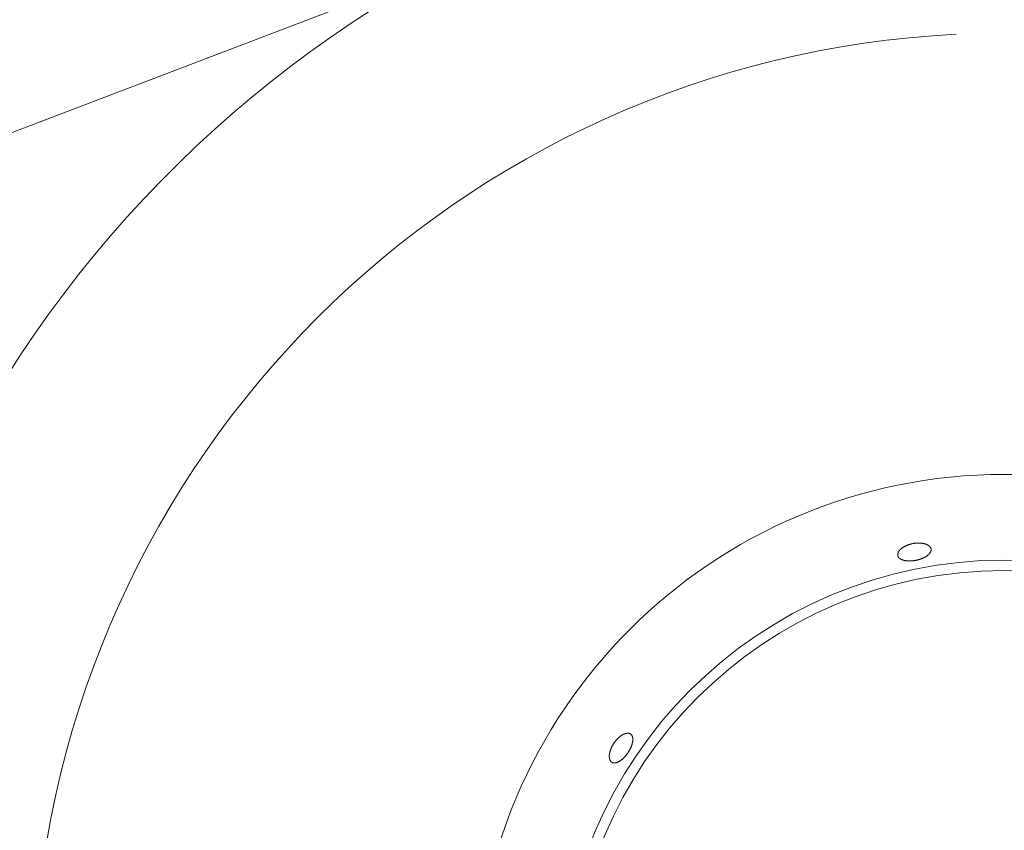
# Model space of a CAD drawing. Header units: inches. Extents: x 382808 to 408593, y -18409 to -9482.
# Tile 161 of 256: x 399321.28 to 399326.5, y -12624.58 to -12620.28. Entities that reach past the tile are written whole.
import ezdxf

# ---------------------------------------------------------------- set-up
doc = ezdxf.new("R2010")
doc.units = ezdxf.units.IN
doc.header["$LTSCALE"] = 2
doc.header["$MEASUREMENT"] = 0
doc.layers.add('!!!LOZAMET_Nr_pióra__9', color=220, linetype='CONTINUOUS', lineweight=0)

msp = doc.modelspace()

# ---------------------------------------------------------------- linework, layer by layer
at = {"layer": '!!!LOZAMET_Nr_pióra__9', "color": 7, "linetype": 'Continuous', "lineweight": 0}
for p, q in [((399318.2772, -12622.0132), (399323.5218, -12620.0111)), ((399325.9661, -12623.082), (399325.9676, -12623.0811)), ((399325.9676, -12623.0811), (399325.9691, -12623.0801)), ((399325.9691, -12623.0801), (399325.9707, -12623.0792)), ((399325.9707, -12623.0792), (399325.9723, -12623.0782)), ((399325.9723, -12623.0782), (399325.974, -12623.0773)), ((399325.974, -12623.0773), (399325.9757, -12623.0764)), ((399325.9757, -12623.0764), (399325.9774, -12623.0756)), ((399325.9774, -12623.0756), (399325.9791, -12623.0747)), ((399325.9791, -12623.0747), (399325.9809, -12623.0738)), ((399325.9809, -12623.0738), (399325.9827, -12623.073)), ((399325.9827, -12623.073), (399325.9845, -12623.0722)), ((399325.9845, -12623.0722), (399325.9864, -12623.0714)), ((399325.9864, -12623.0714), (399325.9882, -12623.0706)), ((399325.9882, -12623.0706), (399325.9901, -12623.0699)), ((399325.9901, -12623.0699), (399325.992, -12623.0692)), ((399325.992, -12623.0692), (399325.994, -12623.0685)), ((399325.994, -12623.0685), (399325.9959, -12623.0678)), ((399325.9959, -12623.0678), (399325.9978, -12623.0671)), ((399325.9978, -12623.0671), (399325.9998, -12623.0665)), ((399325.9998, -12623.0665), (399326.0018, -12623.0659)), ((399326.0018, -12623.0659), (399326.0037, -12623.0653)), ((399326.0037, -12623.0653), (399326.0057, -12623.0648)), ((399326.0057, -12623.0648), (399326.0077, -12623.0642)), ((399326.0077, -12623.0642), (399326.0097, -12623.0637)), ((399326.0097, -12623.0637), (399326.0117, -12623.0632)), ((399326.0117, -12623.0632), (399326.0136, -12623.0628)), ((399326.0136, -12623.0628), (399326.0156, -12623.0624)), ((399326.0156, -12623.0624), (399326.0176, -12623.062)), ((399326.0176, -12623.062), (399326.0195, -12623.0616)), ((399326.0195, -12623.0616), (399326.0215, -12623.0612)), ((399326.0215, -12623.0612), (399326.0235, -12623.0609)), ((399326.0235, -12623.0609), (399326.0255, -12623.0606)), ((399326.0255, -12623.0606), (399326.0276, -12623.0603)), ((399326.0276, -12623.0603), (399326.0296, -12623.06)), ((399326.0296, -12623.06), (399326.0316, -12623.0598)), ((399326.0316, -12623.0598), (399326.0337, -12623.0596)), ((399326.0337, -12623.0596), (399326.0357, -12623.0594)), ((399326.0357, -12623.0594), (399326.0378, -12623.0592)), ((399326.0378, -12623.0592), (399326.0398, -12623.0591)), ((399326.0398, -12623.0591), (399326.0419, -12623.0589)), ((399326.0419, -12623.0589), (399326.0439, -12623.0588)), ((399326.0439, -12623.0588), (399326.046, -12623.0588)), ((399326.046, -12623.0588), (399326.048, -12623.0588)), ((399326.048, -12623.0588), (399326.05, -12623.0587)), ((399326.05, -12623.0587), (399326.052, -12623.0588)), ((399326.052, -12623.0588), (399326.054, -12623.0588)), ((399326.054, -12623.0588), (399326.056, -12623.0589)), ((399326.056, -12623.0589), (399326.058, -12623.059)), ((399326.058, -12623.059), (399326.0599, -12623.0591)), ((399326.0599, -12623.0591), (399326.0618, -12623.0593)), ((399326.0618, -12623.0593), (399326.0637, -12623.0595)), ((399326.0637, -12623.0595), (399326.0656, -12623.0597)), ((399326.0656, -12623.0597), (399326.0674, -12623.0599)), ((399326.0674, -12623.0599), (399326.0693, -12623.0602)), ((399326.0693, -12623.0602), (399326.0711, -12623.0605)), ((399326.0711, -12623.0605), (399326.0728, -12623.0608)), ((399326.0728, -12623.0608), (399326.0746, -12623.0611)), ((399326.0746, -12623.0611), (399326.0763, -12623.0614)), ((399326.0763, -12623.0614), (399326.0779, -12623.0618)), ((399326.0779, -12623.0618), (399326.0795, -12623.0622)), ((399326.0795, -12623.0622), (399326.0811, -12623.0626)), ((399326.0811, -12623.0626), (399326.0827, -12623.0631)), ((399326.0827, -12623.0631), (399326.0842, -12623.0635)), ((399326.0842, -12623.0635), (399326.0857, -12623.064)), ((399326.0857, -12623.064), (399326.0872, -12623.0645)), ((399326.0872, -12623.0645), (399326.0886, -12623.065)), ((399326.0886, -12623.065), (399326.0901, -12623.0656)), ((399326.0901, -12623.0656), (399326.0915, -12623.0662)), ((399326.0915, -12623.0662), (399326.0928, -12623.0668)), ((399326.0928, -12623.0668), (399326.0942, -12623.0674)), ((399326.0942, -12623.0674), (399326.0955, -12623.068)), ((399326.0955, -12623.068), (399326.0968, -12623.0687)), ((399326.0968, -12623.0687), (399326.098, -12623.0694)), ((399326.098, -12623.0694), (399326.0992, -12623.0701)), ((399326.0992, -12623.0701), (399326.1004, -12623.0708)), ((399326.1004, -12623.0708), (399326.1016, -12623.0716)), ((399326.1016, -12623.0716), (399326.1027, -12623.0724)), ((399326.1027, -12623.0724), (399326.1037, -12623.0732)), ((399326.1037, -12623.0732), (399326.1047, -12623.074)), ((399326.1047, -12623.074), (399326.1057, -12623.0748)), ((399326.1057, -12623.0748), (399326.1066, -12623.0756)), ((399326.1066, -12623.0756), (399326.1075, -12623.0765)), ((399326.1075, -12623.0765), (399326.1083, -12623.0774)), ((399326.1083, -12623.0774), (399326.1091, -12623.0783)), ((399326.1091, -12623.0783), (399326.1099, -12623.0792)), ((399326.1099, -12623.0792), (399326.1105, -12623.0801)), ((399326.1105, -12623.0801), (399326.1112, -12623.081)), ((399326.1112, -12623.081), (399326.1118, -12623.082)), ((399325.9379, -12623.1198), (399325.938, -12623.1187)), ((399325.9379, -12623.1208), (399325.9379, -12623.1198)), ((399325.938, -12623.1218), (399325.9379, -12623.1208)), ((399325.938, -12623.1187), (399325.9381, -12623.1176)), ((399325.9381, -12623.1229), (399325.938, -12623.1218)), ((399325.9381, -12623.1176), (399325.9382, -12623.1165)), ((399325.9382, -12623.1239), (399325.9381, -12623.1229)), ((399325.9382, -12623.1165), (399325.9384, -12623.1154)), ((399325.9384, -12623.1249), (399325.9382, -12623.1239)), ((399325.9384, -12623.1154), (399325.9387, -12623.1143)), ((399325.9387, -12623.1143), (399325.939, -12623.1132)), ((399325.9393, -12623.1282), (399325.9387, -12623.1265)), ((399325.939, -12623.1132), (399325.9393, -12623.1121)), ((399325.9393, -12623.1121), (399325.9397, -12623.111)), ((399325.94, -12623.1299), (399325.9393, -12623.1282)), ((399325.9397, -12623.111), (399325.9401, -12623.1098)), ((399325.9409, -12623.1316), (399325.94, -12623.1299)), ((399325.9401, -12623.1098), (399325.9406, -12623.1087)), ((399325.9406, -12623.1087), (399325.9411, -12623.1076)), ((399325.9419, -12623.1332), (399325.9409, -12623.1316)), ((399325.9411, -12623.1076), (399325.9417, -12623.1064)), ((399325.9417, -12623.1064), (399325.9423, -12623.1053)), ((399325.943, -12623.1348), (399325.9419, -12623.1332)), ((399325.9423, -12623.1053), (399325.943, -12623.1042)), ((399325.943, -12623.1042), (399325.9437, -12623.103)), ((399325.9437, -12623.103), (399325.9445, -12623.1019)), ((399325.9445, -12623.1019), (399325.9453, -12623.1008)), ((399325.9453, -12623.1008), (399325.9461, -12623.0996)), ((399325.9461, -12623.0996), (399325.947, -12623.0985)), ((399325.947, -12623.0985), (399325.9479, -12623.0974)), ((399325.9479, -12623.0974), (399325.9489, -12623.0963)), ((399325.9489, -12623.0963), (399325.9499, -12623.0952)), ((399325.9499, -12623.0952), (399325.9509, -12623.0941)), ((399325.9509, -12623.0941), (399325.952, -12623.0931)), ((399325.952, -12623.0931), (399325.9531, -12623.092)), ((399325.9531, -12623.092), (399325.9543, -12623.091)), ((399325.9543, -12623.091), (399325.9554, -12623.0899)), ((399325.9554, -12623.0899), (399325.9566, -12623.0889)), ((399325.9566, -12623.0889), (399325.9579, -12623.0879)), ((399325.9579, -12623.0879), (399325.9591, -12623.0869)), ((399325.9591, -12623.0869), (399325.9604, -12623.0859)), ((399325.9604, -12623.0859), (399325.9618, -12623.0849)), ((399325.9618, -12623.0849), (399325.9632, -12623.084)), ((399325.9632, -12623.084), (399325.9646, -12623.083)), ((399325.9646, -12623.083), (399325.9661, -12623.082)), ((399326.0827, -12623.1334), (399326.0813, -12623.1342)), ((399326.0841, -12623.1327), (399326.0827, -12623.1334)), ((399326.0855, -12623.1319), (399326.0841, -12623.1327)), ((399326.0868, -12623.1311), (399326.0855, -12623.1319)), ((399326.0882, -12623.1302), (399326.0868, -12623.1311)), ((399326.0895, -12623.1294), (399326.0882, -12623.1302)), ((399326.0907, -12623.1286), (399326.0895, -12623.1294)), ((399326.0919, -12623.1278), (399326.0907, -12623.1286)), ((399326.0931, -12623.127), (399326.0919, -12623.1278)), ((399326.0943, -12623.1261), (399326.0931, -12623.127)), ((399326.0954, -12623.1253), (399326.0943, -12623.1261)), ((399326.0965, -12623.1244), (399326.0954, -12623.1253)), ((399326.0976, -12623.1236), (399326.0965, -12623.1244)), ((399326.0986, -12623.1227), (399326.0976, -12623.1236)), ((399326.0997, -12623.1218), (399326.0986, -12623.1227)), ((399326.1007, -12623.1209), (399326.0997, -12623.1218)), ((399326.1016, -12623.12), (399326.1007, -12623.1209)), ((399326.1026, -12623.1191), (399326.1016, -12623.12)), ((399326.1035, -12623.1182), (399326.1026, -12623.1191)), ((399326.1044, -12623.1173), (399326.1035, -12623.1182)), ((399326.1053, -12623.1163), (399326.1044, -12623.1173)), ((399326.1061, -12623.1154), (399326.1053, -12623.1163)), ((399326.1069, -12623.1144), (399326.1061, -12623.1154)), ((399326.1077, -12623.1135), (399326.1069, -12623.1144)), ((399326.1084, -12623.1125), (399326.1077, -12623.1135)), ((399326.1091, -12623.1115), (399326.1084, -12623.1125)), ((399326.1098, -12623.1106), (399326.1091, -12623.1115)), ((399326.1104, -12623.1096), (399326.1098, -12623.1106)), ((399326.111, -12623.1086), (399326.1104, -12623.1096)), ((399326.1116, -12623.1076), (399326.111, -12623.1086)), ((399326.1121, -12623.1067), (399326.1116, -12623.1076)), ((399326.1118, -12623.082), (399326.1123, -12623.0829)), ((399326.1126, -12623.1057), (399326.1121, -12623.1067)), ((399326.1123, -12623.0829), (399326.1128, -12623.0839)), ((399326.113, -12623.1047), (399326.1126, -12623.1057)), ((399326.1128, -12623.0839), (399326.1133, -12623.0848)), ((399326.1134, -12623.1037), (399326.113, -12623.1047)), ((399326.1133, -12623.0848), (399326.1137, -12623.0858)), ((399326.1138, -12623.1028), (399326.1134, -12623.1037)), ((399326.1137, -12623.0858), (399326.1141, -12623.0868)), ((399326.1141, -12623.1018), (399326.1138, -12623.1028)), ((399326.1141, -12623.0868), (399326.1144, -12623.0878)), ((399326.1144, -12623.1008), (399326.1141, -12623.1018)), ((399326.1144, -12623.0878), (399326.1147, -12623.0888)), ((399326.1148, -12623.0989), (399326.1144, -12623.1008)), ((399326.1147, -12623.0888), (399326.1149, -12623.0897)), ((399326.1151, -12623.097), (399326.1148, -12623.0989)), ((399326.1149, -12623.0897), (399326.1152, -12623.0915)), ((399326.1153, -12623.0951), (399326.1151, -12623.097)), ((399326.1152, -12623.0915), (399326.1153, -12623.0933)), ((399326.1153, -12623.0933), (399326.1153, -12623.0951)), ((399325.9437, -12623.1356), (399325.943, -12623.1348)), ((399325.9443, -12623.1364), (399325.9437, -12623.1356)), ((399325.945, -12623.1372), (399325.9443, -12623.1364)), ((399325.9458, -12623.1379), (399325.945, -12623.1372)), ((399325.9465, -12623.1387), (399325.9458, -12623.1379)), ((399325.9474, -12623.1394), (399325.9465, -12623.1387)), ((399325.9482, -12623.1401), (399325.9474, -12623.1394)), ((399325.9491, -12623.1408), (399325.9482, -12623.1401)), ((399325.95, -12623.1415), (399325.9491, -12623.1408)), ((399325.951, -12623.1421), (399325.95, -12623.1415)), ((399325.9519, -12623.1428), (399325.951, -12623.1421)), ((399325.953, -12623.1434), (399325.9519, -12623.1428)), ((399325.954, -12623.144), (399325.953, -12623.1434)), ((399325.9551, -12623.1446), (399325.954, -12623.144)), ((399325.9562, -12623.1451), (399325.9551, -12623.1446)), ((399325.9573, -12623.1457), (399325.9562, -12623.1451)), ((399325.9585, -12623.1462), (399325.9573, -12623.1457)), ((399325.9597, -12623.1468), (399325.9585, -12623.1462)), ((399325.9609, -12623.1473), (399325.9597, -12623.1468)), ((399325.9621, -12623.1477), (399325.9609, -12623.1473)), ((399325.9634, -12623.1482), (399325.9621, -12623.1477)), ((399325.9646, -12623.1486), (399325.9634, -12623.1482)), ((399325.9659, -12623.1491), (399325.9646, -12623.1486)), ((399325.9672, -12623.1495), (399325.9659, -12623.1491)), ((399325.9685, -12623.1499), (399325.9672, -12623.1495)), ((399325.9699, -12623.1502), (399325.9685, -12623.1499)), ((399325.9712, -12623.1506), (399325.9699, -12623.1502)), ((399325.9726, -12623.1509), (399325.9712, -12623.1506)), ((399325.974, -12623.1512), (399325.9726, -12623.1509)), ((399325.9755, -12623.1515), (399325.974, -12623.1512)), ((399325.977, -12623.1518), (399325.9755, -12623.1515)), ((399325.9784, -12623.152), (399325.977, -12623.1518)), ((399325.98, -12623.1523), (399325.9784, -12623.152)), ((399325.9815, -12623.1525), (399325.98, -12623.1523)), ((399325.9831, -12623.1527), (399325.9815, -12623.1525)), ((399325.9847, -12623.1529), (399325.9831, -12623.1527)), ((399325.9863, -12623.1531), (399325.9847, -12623.1529)), ((399325.988, -12623.1532), (399325.9863, -12623.1531)), ((399325.9896, -12623.1534), (399325.988, -12623.1532)), ((399325.9913, -12623.1535), (399325.9896, -12623.1534)), ((399325.993, -12623.1536), (399325.9913, -12623.1535)), ((399325.9947, -12623.1537), (399325.993, -12623.1536)), ((399325.9965, -12623.1537), (399325.9947, -12623.1537)), ((399325.9982, -12623.1537), (399325.9965, -12623.1537)), ((399326, -12623.1538), (399325.9982, -12623.1537)), ((399326.0018, -12623.1538), (399326, -12623.1538)), ((399326.0035, -12623.1537), (399326.0018, -12623.1538)), ((399326.0053, -12623.1537), (399326.0035, -12623.1537)), ((399326.0071, -12623.1536), (399326.0053, -12623.1537)), ((399326.009, -12623.1535), (399326.0071, -12623.1536)), ((399326.0108, -12623.1534), (399326.009, -12623.1535)), ((399326.0126, -12623.1533), (399326.0108, -12623.1534)), ((399326.0144, -12623.1531), (399326.0126, -12623.1533)), ((399326.0162, -12623.153), (399326.0144, -12623.1531)), ((399326.0181, -12623.1528), (399326.0162, -12623.153)), ((399326.0199, -12623.1526), (399326.0181, -12623.1528)), ((399326.0217, -12623.1524), (399326.0199, -12623.1526)), ((399326.0235, -12623.1521), (399326.0217, -12623.1524)), ((399326.0253, -12623.1519), (399326.0235, -12623.1521)), ((399326.0271, -12623.1516), (399326.0253, -12623.1519)), ((399326.0289, -12623.1513), (399326.0271, -12623.1516)), ((399326.0307, -12623.151), (399326.0289, -12623.1513)), ((399326.0325, -12623.1507), (399326.0307, -12623.151)), ((399326.0342, -12623.1504), (399326.0325, -12623.1507)), ((399326.036, -12623.1501), (399326.0342, -12623.1504)), ((399326.0377, -12623.1497), (399326.036, -12623.1501)), ((399326.0395, -12623.1493), (399326.0377, -12623.1497)), ((399326.0412, -12623.1489), (399326.0395, -12623.1493)), ((399326.043, -12623.1485), (399326.0412, -12623.1489)), ((399326.0448, -12623.148), (399326.043, -12623.1485)), ((399326.0465, -12623.1476), (399326.0448, -12623.148)), ((399326.0483, -12623.1471), (399326.0465, -12623.1476)), ((399326.0501, -12623.1466), (399326.0483, -12623.1471)), ((399326.0518, -12623.1461), (399326.0501, -12623.1466)), ((399326.0536, -12623.1456), (399326.0518, -12623.1461)), ((399326.0553, -12623.145), (399326.0536, -12623.1456)), ((399326.0571, -12623.1445), (399326.0553, -12623.145)), ((399326.0588, -12623.1439), (399326.0571, -12623.1445)), ((399326.0605, -12623.1433), (399326.0588, -12623.1439)), ((399326.0622, -12623.1427), (399326.0605, -12623.1433)), ((399326.0639, -12623.142), (399326.0622, -12623.1427)), ((399326.0656, -12623.1414), (399326.0639, -12623.142)), ((399326.0673, -12623.1407), (399326.0656, -12623.1414)), ((399326.0689, -12623.1401), (399326.0673, -12623.1407)), ((399326.0705, -12623.1394), (399326.0689, -12623.1401)), ((399326.0721, -12623.1387), (399326.0705, -12623.1394)), ((399326.0737, -12623.138), (399326.0721, -12623.1387)), ((399326.0753, -12623.1372), (399326.0737, -12623.138)), ((399326.0768, -12623.1365), (399326.0753, -12623.1372)), ((399326.0783, -12623.1358), (399326.0768, -12623.1365)), ((399326.0798, -12623.135), (399326.0783, -12623.1358)), ((399326.0813, -12623.1342), (399326.0798, -12623.135)), ((399324.484, -12624.0733), (399324.4854, -12624.0727)), ((399324.4854, -12624.0727), (399324.4868, -12624.0721)), ((399324.4868, -12624.0721), (399324.4882, -12624.0715)), ((399324.4882, -12624.0715), (399324.4896, -12624.0709)), ((399324.4896, -12624.0709), (399324.491, -12624.0704)), ((399324.491, -12624.0704), (399324.4924, -12624.07)), ((399324.4924, -12624.07), (399324.4938, -12624.0695)), ((399324.4938, -12624.0695), (399324.4952, -12624.0691)), ((399324.4952, -12624.0691), (399324.4965, -12624.0688)), ((399324.4965, -12624.0688), (399324.4979, -12624.0685)), ((399324.4979, -12624.0685), (399324.4992, -12624.0682)), ((399324.4992, -12624.0682), (399324.5005, -12624.068)), ((399324.5005, -12624.068), (399324.5018, -12624.0678)), ((399324.5018, -12624.0678), (399324.5031, -12624.0676)), ((399324.5031, -12624.0676), (399324.5044, -12624.0675)), ((399324.5044, -12624.0675), (399324.5057, -12624.0675)), ((399324.5057, -12624.0675), (399324.5069, -12624.0675)), ((399324.5069, -12624.0675), (399324.5081, -12624.0675)), ((399324.5081, -12624.0675), (399324.5093, -12624.0676)), ((399324.5093, -12624.0676), (399324.5104, -12624.0677)), ((399324.5104, -12624.0677), (399324.5116, -12624.0678)), ((399324.5116, -12624.0678), (399324.5127, -12624.068)), ((399324.5127, -12624.068), (399324.5138, -12624.0683)), ((399324.5138, -12624.0683), (399324.5148, -12624.0686)), ((399324.5148, -12624.0686), (399324.5159, -12624.0689)), ((399324.5159, -12624.0689), (399324.5169, -12624.0692)), ((399324.5169, -12624.0692), (399324.5179, -12624.0696)), ((399324.5179, -12624.0696), (399324.5188, -12624.0701)), ((399324.5188, -12624.0701), (399324.5197, -12624.0705)), ((399324.5197, -12624.0705), (399324.5206, -12624.071)), ((399324.5206, -12624.071), (399324.5215, -12624.0716)), ((399324.5215, -12624.0716), (399324.5229, -12624.0726)), ((399324.5229, -12624.0726), (399324.5243, -12624.0738)), ((399324.4297, -12624.1258), (399324.4308, -12624.1241)), ((399324.4308, -12624.1241), (399324.4319, -12624.1224)), ((399324.4319, -12624.1224), (399324.433, -12624.1208)), ((399324.433, -12624.1208), (399324.4341, -12624.1191)), ((399324.4341, -12624.1191), (399324.4353, -12624.1174)), ((399324.4353, -12624.1174), (399324.4365, -12624.1158)), ((399324.4365, -12624.1158), (399324.4377, -12624.1141)), ((399324.4377, -12624.1141), (399324.4389, -12624.1125)), ((399324.4389, -12624.1125), (399324.4401, -12624.1109)), ((399324.4401, -12624.1109), (399324.4414, -12624.1093)), ((399324.4414, -12624.1093), (399324.4427, -12624.1077)), ((399324.4427, -12624.1077), (399324.444, -12624.1061)), ((399324.444, -12624.1061), (399324.4453, -12624.1045)), ((399324.4453, -12624.1045), (399324.4467, -12624.103)), ((399324.4467, -12624.103), (399324.4481, -12624.1014)), ((399324.4481, -12624.1014), (399324.4494, -12624.0999)), ((399324.4494, -12624.0999), (399324.4508, -12624.0984)), ((399324.4508, -12624.0984), (399324.4523, -12624.097)), ((399324.4523, -12624.097), (399324.4537, -12624.0955)), ((399324.4537, -12624.0955), (399324.4551, -12624.0941)), ((399324.4551, -12624.0941), (399324.4566, -12624.0928)), ((399324.4566, -12624.0928), (399324.458, -12624.0914)), ((399324.458, -12624.0914), (399324.4595, -12624.0901)), ((399324.4595, -12624.0901), (399324.4609, -12624.0888)), ((399324.4609, -12624.0888), (399324.4624, -12624.0876)), ((399324.4624, -12624.0876), (399324.4639, -12624.0864)), ((399324.4639, -12624.0864), (399324.4654, -12624.0852)), ((399324.4654, -12624.0852), (399324.4668, -12624.084)), ((399324.4668, -12624.084), (399324.4683, -12624.0829)), ((399324.4683, -12624.0829), (399324.4698, -12624.0819)), ((399324.4698, -12624.0819), (399324.4712, -12624.0808)), ((399324.4712, -12624.0808), (399324.4727, -12624.0799)), ((399324.4727, -12624.0799), (399324.4741, -12624.0789)), ((399324.4741, -12624.0789), (399324.4756, -12624.078)), ((399324.4756, -12624.078), (399324.477, -12624.0771)), ((399324.477, -12624.0771), (399324.4784, -12624.0763)), ((399324.4784, -12624.0763), (399324.4798, -12624.0755)), ((399324.4798, -12624.0755), (399324.4812, -12624.0747)), ((399324.4812, -12624.0747), (399324.4826, -12624.074)), ((399324.4826, -12624.074), (399324.484, -12624.0733)), ((399324.5243, -12624.0738), (399324.5256, -12624.0751)), ((399324.5256, -12624.0751), (399324.5268, -12624.0766)), ((399324.5268, -12624.0766), (399324.5279, -12624.0781)), ((399324.5279, -12624.0781), (399324.5289, -12624.0798)), ((399324.5289, -12624.0798), (399324.5294, -12624.0807)), ((399324.5296, -12624.1252), (399324.5291, -12624.1268)), ((399324.5294, -12624.0807), (399324.5299, -12624.0816)), ((399324.53, -12624.1237), (399324.5296, -12624.1252)), ((399324.5299, -12624.0816), (399324.5303, -12624.0825)), ((399324.5305, -12624.1222), (399324.53, -12624.1237)), ((399324.5303, -12624.0825), (399324.5307, -12624.0835)), ((399324.5308, -12624.1206), (399324.5305, -12624.1222)), ((399324.5307, -12624.0835), (399324.5311, -12624.0845)), ((399324.5312, -12624.1191), (399324.5308, -12624.1206)), ((399324.5311, -12624.0845), (399324.5315, -12624.0855)), ((399324.5315, -12624.1176), (399324.5312, -12624.1191)), ((399324.5315, -12624.0855), (399324.5318, -12624.0866)), ((399324.5318, -12624.1162), (399324.5315, -12624.1176)), ((399324.5318, -12624.0866), (399324.5321, -12624.0877)), ((399324.5321, -12624.1147), (399324.5318, -12624.1162)), ((399324.5321, -12624.0877), (399324.5324, -12624.0888)), ((399324.5324, -12624.1133), (399324.5321, -12624.1147)), ((399324.5324, -12624.0888), (399324.5326, -12624.0899)), ((399324.5326, -12624.1119), (399324.5324, -12624.1133)), ((399324.5326, -12624.0899), (399324.5328, -12624.0911)), ((399324.5328, -12624.1105), (399324.5326, -12624.1119)), ((399324.5328, -12624.0911), (399324.533, -12624.0922)), ((399324.533, -12624.1091), (399324.5328, -12624.1105)), ((399324.533, -12624.0922), (399324.5332, -12624.0934)), ((399324.5331, -12624.1078), (399324.533, -12624.1091)), ((399324.5333, -12624.1064), (399324.5331, -12624.1078)), ((399324.5332, -12624.0934), (399324.5333, -12624.0947)), ((399324.5333, -12624.0947), (399324.5334, -12624.0959)), ((399324.5334, -12624.1051), (399324.5333, -12624.1064)), ((399324.5334, -12624.0959), (399324.5335, -12624.0972)), ((399324.5335, -12624.1037), (399324.5334, -12624.1051)), ((399324.5335, -12624.0972), (399324.5335, -12624.0985)), ((399324.5335, -12624.0985), (399324.5335, -12624.0997)), ((399324.5335, -12624.0997), (399324.5335, -12624.1011)), ((399324.5335, -12624.1011), (399324.5335, -12624.1024)), ((399324.5335, -12624.1024), (399324.5335, -12624.1037)), ((399324.4095, -12624.1781), (399324.4098, -12624.1765)), ((399324.4098, -12624.1765), (399324.4101, -12624.1748)), ((399324.4101, -12624.1748), (399324.4104, -12624.1731)), ((399324.4104, -12624.1731), (399324.4108, -12624.1713)), ((399324.4108, -12624.1713), (399324.4112, -12624.1696)), ((399324.4112, -12624.1696), (399324.4116, -12624.1678)), ((399324.4116, -12624.1678), (399324.412, -12624.1661)), ((399324.412, -12624.1661), (399324.4125, -12624.1643)), ((399324.4125, -12624.1643), (399324.4131, -12624.1624)), ((399324.4131, -12624.1624), (399324.4136, -12624.1606)), ((399324.4136, -12624.1606), (399324.4142, -12624.1588)), ((399324.4142, -12624.1588), (399324.4148, -12624.1569)), ((399324.4148, -12624.1569), (399324.4155, -12624.1551)), ((399324.4155, -12624.1551), (399324.4162, -12624.1532)), ((399324.4162, -12624.1532), (399324.4169, -12624.1514)), ((399324.4169, -12624.1514), (399324.4176, -12624.1495)), ((399324.4176, -12624.1495), (399324.4184, -12624.1477)), ((399324.4184, -12624.1477), (399324.4192, -12624.1458)), ((399324.4192, -12624.1458), (399324.42, -12624.1439)), ((399324.42, -12624.1439), (399324.4209, -12624.1421)), ((399324.4209, -12624.1421), (399324.4218, -12624.1402)), ((399324.4218, -12624.1402), (399324.4227, -12624.1384)), ((399324.4227, -12624.1384), (399324.4237, -12624.1365)), ((399324.4237, -12624.1365), (399324.4246, -12624.1347)), ((399324.4246, -12624.1347), (399324.4256, -12624.1329)), ((399324.4256, -12624.1329), (399324.4266, -12624.1311)), ((399324.4266, -12624.1311), (399324.4276, -12624.1293)), ((399324.4276, -12624.1293), (399324.4287, -12624.1276)), ((399324.4287, -12624.1276), (399324.4297, -12624.1258)), ((399324.5032, -12624.1774), (399324.5021, -12624.1789)), ((399324.5042, -12624.1759), (399324.5032, -12624.1774)), ((399324.5053, -12624.1745), (399324.5042, -12624.1759)), ((399324.5063, -12624.173), (399324.5053, -12624.1745)), ((399324.5073, -12624.1715), (399324.5063, -12624.173)), ((399324.5083, -12624.17), (399324.5073, -12624.1715)), ((399324.5093, -12624.1685), (399324.5083, -12624.17)), ((399324.5103, -12624.167), (399324.5093, -12624.1685)), ((399324.5112, -12624.1655), (399324.5103, -12624.167)), ((399324.5122, -12624.164), (399324.5112, -12624.1655)), ((399324.5131, -12624.1624), (399324.5122, -12624.164)), ((399324.514, -12624.1608), (399324.5131, -12624.1624)), ((399324.5149, -12624.1592), (399324.514, -12624.1608)), ((399324.5158, -12624.1576), (399324.5149, -12624.1592)), ((399324.5167, -12624.156), (399324.5158, -12624.1576)), ((399324.5176, -12624.1544), (399324.5167, -12624.156)), ((399324.5184, -12624.1528), (399324.5176, -12624.1544)), ((399324.5193, -12624.1512), (399324.5184, -12624.1528)), ((399324.5201, -12624.1495), (399324.5193, -12624.1512)), ((399324.5209, -12624.1479), (399324.5201, -12624.1495)), ((399324.5217, -12624.1463), (399324.5209, -12624.1479)), ((399324.5224, -12624.1446), (399324.5217, -12624.1463)), ((399324.5231, -12624.143), (399324.5224, -12624.1446)), ((399324.5239, -12624.1413), (399324.5231, -12624.143)), ((399324.5245, -12624.1397), (399324.5239, -12624.1413)), ((399324.5252, -12624.1381), (399324.5245, -12624.1397)), ((399324.5258, -12624.1364), (399324.5252, -12624.1381)), ((399324.5264, -12624.1348), (399324.5258, -12624.1364)), ((399324.527, -12624.1332), (399324.5264, -12624.1348)), ((399324.5276, -12624.1316), (399324.527, -12624.1332)), ((399324.5281, -12624.13), (399324.5276, -12624.1316)), ((399324.5287, -12624.1284), (399324.5281, -12624.13)), ((399324.5291, -12624.1268), (399324.5287, -12624.1284)), ((399324.4086, -12624.1891), (399324.4087, -12624.1876)), ((399324.4086, -12624.1906), (399324.4086, -12624.1891)), ((399324.4087, -12624.1921), (399324.4086, -12624.1906)), ((399324.4087, -12624.186), (399324.4088, -12624.1845)), ((399324.4087, -12624.1876), (399324.4087, -12624.186)), ((399324.4087, -12624.1936), (399324.4087, -12624.1921)), ((399324.4088, -12624.1951), (399324.4087, -12624.1936)), ((399324.4088, -12624.1845), (399324.409, -12624.1829)), ((399324.409, -12624.1965), (399324.4088, -12624.1951)), ((399324.409, -12624.1829), (399324.4091, -12624.1813)), ((399324.4091, -12624.1979), (399324.409, -12624.1965)), ((399324.4091, -12624.1813), (399324.4093, -12624.1797)), ((399324.4093, -12624.1993), (399324.4091, -12624.1979)), ((399324.4093, -12624.1797), (399324.4095, -12624.1781)), ((399324.4095, -12624.2007), (399324.4093, -12624.1993)), ((399324.4098, -12624.202), (399324.4095, -12624.2007)), ((399324.4101, -12624.2033), (399324.4098, -12624.202)), ((399324.4104, -12624.2046), (399324.4101, -12624.2033)), ((399324.4108, -12624.2059), (399324.4104, -12624.2046)), ((399324.4112, -12624.2071), (399324.4108, -12624.2059)), ((399324.4116, -12624.2083), (399324.4112, -12624.2071)), ((399324.4121, -12624.2094), (399324.4116, -12624.2083)), ((399324.4126, -12624.2105), (399324.4121, -12624.2094)), ((399324.4131, -12624.2116), (399324.4126, -12624.2105)), ((399324.4136, -12624.2126), (399324.4131, -12624.2116)), ((399324.4142, -12624.2136), (399324.4136, -12624.2126)), ((399324.4148, -12624.2145), (399324.4142, -12624.2136)), ((399324.4155, -12624.2154), (399324.4148, -12624.2145)), ((399324.4162, -12624.2163), (399324.4155, -12624.2154)), ((399324.4168, -12624.2171), (399324.4162, -12624.2163)), ((399324.4176, -12624.2179), (399324.4168, -12624.2171)), ((399324.4183, -12624.2187), (399324.4176, -12624.2179)), ((399324.4191, -12624.2194), (399324.4183, -12624.2187)), ((399324.4198, -12624.2201), (399324.4191, -12624.2194)), ((399324.4207, -12624.2207), (399324.4198, -12624.2201)), ((399324.4215, -12624.2213), (399324.4207, -12624.2207)), ((399324.4245, -12624.223), (399324.4229, -12624.2222)), ((399324.4262, -12624.2237), (399324.4245, -12624.223)), ((399324.428, -12624.2242), (399324.4262, -12624.2237)), ((399324.4299, -12624.2247), (399324.428, -12624.2242)), ((399324.4318, -12624.225), (399324.4299, -12624.2247)), ((399324.4328, -12624.2251), (399324.4318, -12624.225)), ((399324.4339, -12624.2252), (399324.4328, -12624.2251)), ((399324.4349, -12624.2252), (399324.4339, -12624.2252)), ((399324.4359, -12624.2252), (399324.4349, -12624.2252)), ((399324.437, -12624.2252), (399324.4359, -12624.2252)), ((399324.4381, -12624.2252), (399324.437, -12624.2252)), ((399324.4392, -12624.2251), (399324.4381, -12624.2252)), ((399324.4403, -12624.2249), (399324.4392, -12624.2251)), ((399324.4414, -12624.2248), (399324.4403, -12624.2249)), ((399324.4426, -12624.2245), (399324.4414, -12624.2248)), ((399324.4437, -12624.2243), (399324.4426, -12624.2245)), ((399324.4449, -12624.224), (399324.4437, -12624.2243)), ((399324.4461, -12624.2237), (399324.4449, -12624.224)), ((399324.4472, -12624.2234), (399324.4461, -12624.2237)), ((399324.4484, -12624.223), (399324.4472, -12624.2234)), ((399324.4496, -12624.2226), (399324.4484, -12624.223)), ((399324.4508, -12624.2221), (399324.4496, -12624.2226)), ((399324.452, -12624.2217), (399324.4508, -12624.2221)), ((399324.4532, -12624.2212), (399324.452, -12624.2217)), ((399324.4544, -12624.2206), (399324.4532, -12624.2212)), ((399324.4556, -12624.2201), (399324.4544, -12624.2206)), ((399324.4569, -12624.2195), (399324.4556, -12624.2201)), ((399324.4581, -12624.2189), (399324.4569, -12624.2195)), ((399324.4593, -12624.2182), (399324.4581, -12624.2189)), ((399324.4605, -12624.2176), (399324.4593, -12624.2182)), ((399324.4617, -12624.2169), (399324.4605, -12624.2176)), ((399324.4629, -12624.2162), (399324.4617, -12624.2169)), ((399324.4641, -12624.2154), (399324.4629, -12624.2162)), ((399324.4653, -12624.2146), (399324.4641, -12624.2154)), ((399324.4666, -12624.2138), (399324.4653, -12624.2146)), ((399324.4678, -12624.213), (399324.4666, -12624.2138)), ((399324.469, -12624.2121), (399324.4678, -12624.213)), ((399324.4703, -12624.2112), (399324.469, -12624.2121)), ((399324.4715, -12624.2103), (399324.4703, -12624.2112)), ((399324.4728, -12624.2093), (399324.4715, -12624.2103)), ((399324.4741, -12624.2083), (399324.4728, -12624.2093)), ((399324.4753, -12624.2073), (399324.4741, -12624.2083)), ((399324.4766, -12624.2062), (399324.4753, -12624.2073)), ((399324.4779, -12624.2051), (399324.4766, -12624.2062)), ((399324.4792, -12624.204), (399324.4779, -12624.2051)), ((399324.4804, -12624.2029), (399324.4792, -12624.204)), ((399324.4817, -12624.2017), (399324.4804, -12624.2029)), ((399324.483, -12624.2006), (399324.4817, -12624.2017)), ((399324.4842, -12624.1993), (399324.483, -12624.2006)), ((399324.4855, -12624.1981), (399324.4842, -12624.1993)), ((399324.4867, -12624.1968), (399324.4855, -12624.1981)), ((399324.488, -12624.1956), (399324.4867, -12624.1968)), ((399324.4892, -12624.1943), (399324.488, -12624.1956)), ((399324.4904, -12624.1929), (399324.4892, -12624.1943)), ((399324.4917, -12624.1916), (399324.4904, -12624.1929)), ((399324.4929, -12624.1902), (399324.4917, -12624.1916)), ((399324.4941, -12624.1889), (399324.4929, -12624.1902)), ((399324.4953, -12624.1875), (399324.4941, -12624.1889)), ((399324.4964, -12624.1861), (399324.4953, -12624.1875)), ((399324.4976, -12624.1846), (399324.4964, -12624.1861)), ((399324.4987, -12624.1832), (399324.4976, -12624.1846)), ((399324.4999, -12624.1818), (399324.4987, -12624.1832)), ((399324.501, -12624.1803), (399324.4999, -12624.1818)), ((399324.5021, -12624.1789), (399324.501, -12624.1803))]:
    msp.add_line(p, q, dxfattribs=at)
for radius in [2.8094, 2.355, 2.3]:
    msp.add_circle((399326.5034, -12625.5041), radius, dxfattribs=at)
for radius, start, end in [(6.25, 92.84049, 171.32405), (5.15, 92.8496, 177.1504)]:
    msp.add_arc((399326.5034, -12625.5041), radius, start, end, dxfattribs=at)

doc.saveas('drawing.dxf')
